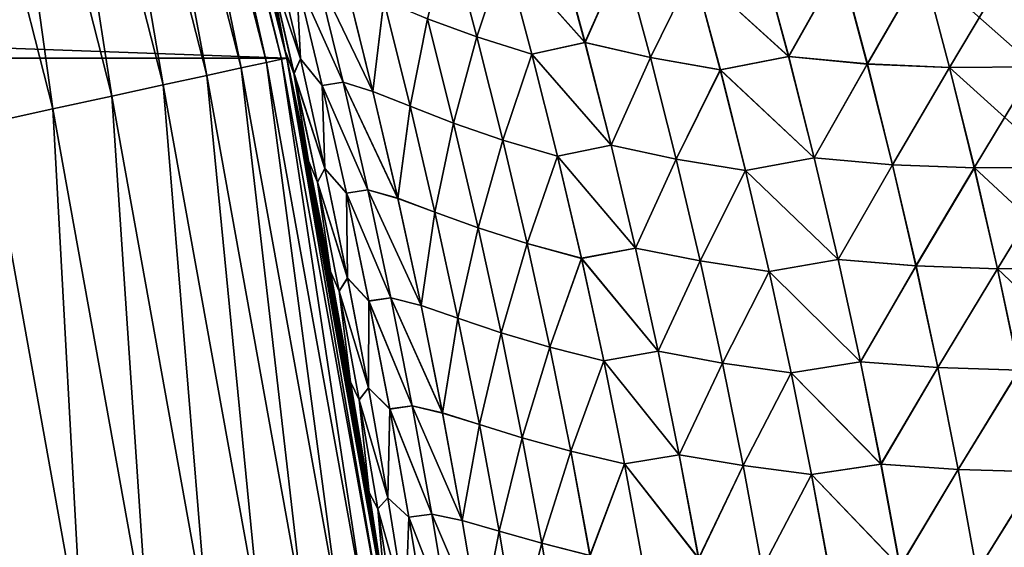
# Model space of a CAD drawing. Header units: metres. Extents: x -22 to 72, y -237 to 23.
# Tile 252 of 256: x 21.21 to 24.06, y 3.37 to 4.89. Entities that reach past the tile are written whole.
import ezdxf

# ---------------------------------------------------------------- set-up
doc = ezdxf.new("R2010")
doc.units = ezdxf.units.M
doc.layers.add('solid_509588_MEDIA_SW0001', color=7, linetype='CONTINUOUS')

msp = doc.modelspace()

# ---------------------------------------------------------------- linework, layer by layer
at = {"layer": 'solid_509588_MEDIA_SW0001'}
for points in [[(-21.985802, 4.782722), (-21.588493, 6.339161), (21.985802, 4.782722)], [(-21.588493, 6.339161), (21.588493, 6.339161), (21.985802, 4.782722)], [(21.530979, 6.322066, 131.192184), (21.459824, 6.301173, 131.413147), (21.854668, 4.754192, 131.413147)], [(21.574142, 6.33474, 130.963501), (21.530979, 6.322066, 131.192184), (21.927132, 4.769956, 131.192184)], [(21.927132, 4.769956, 131.192184), (21.530979, 6.322066, 131.192184), (21.854668, 4.754192, 131.413147)], [(21.971088, 4.779518, 130.963501), (21.588593, 6.338983, 130.73114), (21.574142, 6.33474, 130.963501)], [(21.971088, 4.779518, 130.963501), (21.574142, 6.33474, 130.963501), (21.927132, 4.769956, 131.192184)], [(21.97374, 4.837846, 57.90453), (21.985802, 4.782722), (21.588493, 6.339161)], [(21.913048, 5.105717, 57.953415), (21.97374, 4.837846, 57.90453), (21.588493, 6.339161)], [(21.613482, 6.253594, 110.798752), (21.588593, 6.338983, 130.73114), (21.985804, 4.782719, 130.73114)], [(21.971088, 4.779518, 130.963501), (21.985804, 4.782719, 130.73114), (21.588593, 6.338983, 130.73114)], [(21.459824, 6.301173, 131.413147), (21.361872, 6.272412, 131.622665), (21.754913, 4.732492, 131.622665)], [(21.854668, 4.754192, 131.413147), (21.459824, 6.301173, 131.413147), (21.754913, 4.732492, 131.622665)], [(21.361872, 6.272412, 131.622665), (21.238766, 6.236264, 131.817245), (21.629541, 4.705219, 131.817245)], [(21.754913, 4.732492, 131.622665), (21.361872, 6.272412, 131.622665), (21.629541, 4.705219, 131.817245)], [(21.238766, 6.236264, 131.817245), (21.092567, 6.193336, 131.993607), (21.480652, 4.67283, 131.993607)], [(21.629541, 4.705219, 131.817245), (21.238766, 6.236264, 131.817245), (21.480652, 4.67283, 131.993607)], [(21.697683, 5.954877, 110.868629), (21.613482, 6.253594, 110.798752), (21.985804, 4.782719, 130.73114)], [(21.092567, 6.193336, 131.993607), (20.925728, 6.144348, 132.148819), (21.310745, 4.635869, 132.148819)], [(21.480652, 4.67283, 131.993607), (21.092567, 6.193336, 131.993607), (21.310745, 4.635869, 132.148819)], [(21.310745, 4.635869, 132.148819), (20.925728, 6.144348, 132.148819), (21.122665, 4.594954, 132.280243)], [(21.77527, 5.664588, 110.932129), (21.697683, 5.954877, 110.868629), (21.985804, 4.782719, 130.73114)], [(21.846939, 5.381566, 110.99073), (21.77527, 5.664588, 110.932129), (21.985804, 4.782719, 130.73114)], [(21.909332, 5.121637, 111.042015), (21.846939, 5.381566, 110.99073), (21.985804, 4.782719, 130.73114)], [(21.913094, 5.105516, 111.045074), (21.909332, 5.121637, 111.042015), (21.985804, 4.782719, 130.73114)], [(21.973761, 4.837751, 111.093994), (21.909332, 5.121637, 111.042015), (21.913094, 5.105516, 111.045074)], [(21.98134, 4.803761, 111.06028), (21.909332, 5.121637, 111.042015), (21.973761, 4.837751, 111.093994)], [(21.98134, 4.803761, 111.06028), (21.934843, 5.050829, 110.71669), (21.909332, 5.121637, 111.042015)], [(21.981346, 4.803739, 57.93824), (21.913048, 5.105717, 57.953415), (21.909334, 5.121632, 57.956436)], [(21.934818, 5.050944, 58.281853), (21.981346, 4.803739, 57.93824), (21.909334, 5.121632, 57.956436)], [(22.391823, 4.896009, 108.80217), (22.534878, 4.843505, 108.503548), (22.455385, 5.140272, 108.468689)], [(22.455534, 5.140235, 60.530369), (22.535032, 4.843443, 60.495529), (22.39192, 4.896047, 60.196842)], [(22.455385, 5.140272, 108.468689), (22.534878, 4.843505, 108.503548), (22.615122, 5.087503, 108.175789)], [(22.61532, 5.087432, 60.823345), (22.535032, 4.843443, 60.495529), (22.455534, 5.140235, 60.530369)], [(22.615122, 5.087503, 108.175789), (22.846914, 4.827032, 107.919395), (22.766983, 5.121813, 107.879715)], [(22.767172, 5.121919, 61.119518), (22.847113, 4.827101, 61.079845), (22.61532, 5.087432, 60.823345)], [(22.766983, 5.121813, 107.879715), (22.846914, 4.827032, 107.919395), (22.95706, 5.075715, 107.603683)], [(22.957285, 5.075863, 61.395626), (22.847113, 4.827101, 61.079845), (22.767172, 5.121919, 61.119518)], [(21.981346, 4.803739, 57.93824), (21.97374, 4.837846, 57.90453), (21.913048, 5.105717, 57.953415)], [(21.973761, 4.837751, 111.093994), (21.913094, 5.105516, 111.045074), (21.985804, 4.782719, 130.73114)], [(21.950148, 5.095947, 58.613861), (22.025202, 4.780298, 58.591743), (21.934818, 5.050944, 58.281853)], [(21.934843, 5.050829, 110.71669), (22.025242, 4.780087, 110.406929), (21.950199, 5.095705, 110.384766)], [(22.014095, 5.013306, 58.934914), (22.025202, 4.780298, 58.591743), (21.950148, 5.095947, 58.613861)], [(21.950199, 5.095705, 110.384766), (22.025242, 4.780087, 110.406929), (22.014151, 5.013008, 110.063797)], [(22.534878, 4.843505, 108.503548), (22.693584, 4.794137, 108.212425), (22.615122, 5.087503, 108.175789)], [(22.61532, 5.087432, 60.823345), (22.693785, 4.794042, 60.786728), (22.535032, 4.843443, 60.495529)], [(22.615122, 5.087503, 108.175789), (22.693584, 4.794137, 108.212425), (22.846914, 4.827032, 107.919395)], [(22.847113, 4.827101, 61.079845), (22.693785, 4.794042, 60.786728), (22.61532, 5.087432, 60.823345)], [(22.846914, 4.827032, 107.919395), (23.035713, 4.783915, 107.645195), (22.95706, 5.075715, 107.603683)], [(22.957285, 5.075863, 61.395626), (23.035946, 4.784024, 61.354126), (22.847113, 4.827101, 61.079845)], [(22.95706, 5.075715, 107.603683), (23.035713, 4.783915, 107.645195), (23.160231, 5.037623, 107.336929)], [(23.160528, 5.037683, 61.662437), (23.035946, 4.784024, 61.354126), (22.957285, 5.075863, 61.395626)], [(23.160231, 5.037623, 107.336929), (23.43491, 4.786867, 107.115189), (23.356527, 5.077945, 107.068596)], [(23.356853, 5.078096, 61.930859), (23.435244, 4.786978, 61.884266), (23.160528, 5.037683, 61.662437)], [(23.356527, 5.077945, 107.068596), (23.43491, 4.786867, 107.115189), (23.584742, 5.054672, 106.822006)], [(23.585104, 5.054903, 62.177525), (23.435244, 4.786978, 61.884266), (23.356853, 5.078096, 61.930859)], [(21.934818, 5.050944, 58.281853), (22.006781, 4.73762, 58.262089), (21.981346, 4.803739, 57.93824)], [(22.025202, 4.780298, 58.591743), (22.006781, 4.73762, 58.262089), (21.934818, 5.050944, 58.281853)], [(21.934843, 5.050829, 110.71669), (22.006798, 4.737528, 110.736519), (22.025242, 4.780087, 110.406929)], [(21.98134, 4.803761, 111.06028), (22.006798, 4.737528, 110.736519), (21.934843, 5.050829, 110.71669)], [(23.035713, 4.783915, 107.645195), (23.237635, 4.748329, 107.380325), (23.160231, 5.037623, 107.336929)], [(23.160528, 5.037683, 61.662437), (23.237938, 4.748354, 61.619057), (23.035946, 4.784024, 61.354126)], [(23.160231, 5.037623, 107.336929), (23.237635, 4.748329, 107.380325), (23.43491, 4.786867, 107.115189)], [(23.435244, 4.786978, 61.884266), (23.237938, 4.748354, 61.619057), (23.160528, 5.037683, 61.662437)], [(23.43491, 4.786867, 107.115189), (23.66188, 4.765231, 106.870636), (23.584742, 5.054672, 106.822006)], [(23.585104, 5.054903, 62.177525), (23.662252, 4.765416, 62.128899), (23.435244, 4.786978, 61.884266)], [(23.584742, 5.054672, 106.822006), (23.66188, 4.765231, 106.870636), (23.823097, 5.043982, 106.585808)], [(23.823534, 5.044162, 62.413784), (23.662252, 4.765416, 62.128899), (23.585104, 5.054903, 62.177525)], [(23.66188, 4.765231, 106.870636), (23.899166, 4.755457, 106.636612), (23.823097, 5.043982, 106.585808)], [(23.823534, 5.044162, 62.413784), (23.899611, 4.755595, 62.362976), (23.662252, 4.765416, 62.128899)], [(23.823097, 5.043982, 106.585808), (23.899166, 4.755457, 106.636612), (24.071169, 5.045254, 106.360565)], [(24.071678, 5.04541, 62.63908), (24.146833, 4.75708, 62.585945), (23.823534, 5.044162, 62.413784)], [(24.146833, 4.75708, 62.585945), (23.899611, 4.755595, 62.362976), (23.823534, 5.044162, 62.413784)], [(23.899166, 4.755457, 106.636612), (24.14632, 4.756965, 106.413696), (24.071169, 5.045254, 106.360565)], [(22.072664, 5.023256, 59.260338), (22.148758, 4.712897, 59.234665), (22.014095, 5.013306, 58.934914)], [(22.014095, 5.013306, 58.934914), (22.088383, 4.703107, 58.911499), (22.025202, 4.780298, 58.591743)], [(22.148758, 4.712897, 59.234665), (22.088383, 4.703107, 58.911499), (22.014095, 5.013306, 58.934914)], [(22.014151, 5.013008, 110.063797), (22.148796, 4.712593, 109.764168), (22.072718, 5.022911, 109.738457)], [(22.014151, 5.013008, 110.063797), (22.088425, 4.702846, 110.087265), (22.148796, 4.712593, 109.764168)], [(22.025242, 4.780087, 110.406929), (22.088425, 4.702846, 110.087265), (22.014151, 5.013008, 110.063797)], [(22.234837, 4.686458, 59.551373), (22.148758, 4.712897, 59.234665), (22.072664, 5.023256, 59.260338)], [(22.15826, 4.99464, 59.578991), (22.234837, 4.686458, 59.551373), (22.072664, 5.023256, 59.260338)], [(22.072718, 5.022911, 109.738457), (22.234861, 4.686132, 109.447548), (22.158302, 4.994269, 109.419891)], [(22.072718, 5.022911, 109.738457), (22.148796, 4.712593, 109.764168), (22.234861, 4.686132, 109.447548)], [(22.265676, 4.948576, 59.891209), (22.234837, 4.686458, 59.551373), (22.15826, 4.99464, 59.578991)], [(22.158302, 4.994269, 109.419891), (22.234861, 4.686132, 109.447548), (22.265678, 4.948268, 109.10775)], [(22.265676, 4.948576, 59.891209), (22.342005, 4.643611, 59.861805), (22.234837, 4.686458, 59.551373)], [(22.234861, 4.686132, 109.447548), (22.341993, 4.643345, 109.137184), (22.265678, 4.948268, 109.10775)], [(22.39192, 4.896047, 60.196842), (22.342005, 4.643611, 59.861805), (22.265676, 4.948576, 59.891209)], [(22.265678, 4.948268, 109.10775), (22.341993, 4.643345, 109.137184), (22.391823, 4.896009, 108.80217)], [(22.341993, 4.643345, 109.137184), (22.467491, 4.594657, 108.833313), (22.391823, 4.896009, 108.80217)], [(22.39192, 4.896047, 60.196842), (22.467592, 4.594668, 60.16573), (22.342005, 4.643611, 59.861805)], [(22.391823, 4.896009, 108.80217), (22.467491, 4.594657, 108.833313), (22.534878, 4.843505, 108.503548)], [(22.535032, 4.843443, 60.495529), (22.467592, 4.594668, 60.16573), (22.39192, 4.896047, 60.196842)], [(21.97374, 4.837846, 57.90453), (22.029539, 4.577056, 57.860165), (21.985802, 4.782722)], [(21.981346, 4.803739, 57.93824), (22.029539, 4.577056, 57.860165), (21.97374, 4.837846, 57.90453)], [(22.029537, 4.577062, 111.138405), (21.973761, 4.837751, 111.093994), (21.985804, 4.782719, 130.73114)], [(21.98134, 4.803761, 111.06028), (21.973761, 4.837751, 111.093994), (22.029537, 4.577062, 111.138405)], [(22.467491, 4.594657, 108.833313), (22.60968, 4.545715, 108.536377), (22.534878, 4.843505, 108.503548)], [(22.535032, 4.843443, 60.495529), (22.609837, 4.545631, 60.462734), (22.467592, 4.594668, 60.16573)], [(22.534878, 4.843505, 108.503548), (22.60968, 4.545715, 108.536377), (22.693584, 4.794137, 108.212425)], [(22.693785, 4.794042, 60.786728), (22.609837, 4.545631, 60.462734), (22.535032, 4.843443, 60.495529)], [(22.693584, 4.794137, 108.212425), (22.922113, 4.531061, 107.95681), (22.846914, 4.827032, 107.919395)], [(22.847113, 4.827101, 61.079845), (22.922318, 4.531098, 61.042454), (22.693785, 4.794042, 60.786728)], [(22.846914, 4.827032, 107.919395), (22.922113, 4.531061, 107.95681), (23.035713, 4.783915, 107.645195)], [(23.035946, 4.784024, 61.354126), (22.922318, 4.531098, 61.042454), (22.847113, 4.827101, 61.079845)], [(-22.270899, 3.20253), (-21.985802, 4.782722), (22.270899, 3.20253)], [(-21.985802, 4.782722), (21.985802, 4.782722), (22.270899, 3.20253)], [(21.971088, 4.779518, 130.963501), (21.927132, 4.769956, 131.192184), (22.211548, 3.193538, 131.192184)], [(22.256077, 3.199941, 130.963501), (21.985804, 4.782719, 130.73114), (21.971088, 4.779518, 130.963501)], [(22.256077, 3.199941, 130.963501), (21.971088, 4.779518, 130.963501), (22.211548, 3.193538, 131.192184)], [(21.98134, 4.803761, 111.06028), (22.029537, 4.577062, 111.138405), (22.048855, 4.485333, 111.077492)], [(21.98134, 4.803761, 111.06028), (22.048855, 4.485333, 111.077492), (22.006798, 4.737528, 110.736519)], [(21.981346, 4.803739, 57.93824), (22.048861, 4.4853, 57.921104), (22.029539, 4.577056, 57.860165)], [(22.006781, 4.73762, 58.262089), (22.048861, 4.4853, 57.921104), (21.981346, 4.803739, 57.93824)], [(22.248051, 3.357708, 57.688286), (22.270899, 3.20253), (21.985802, 4.782722)], [(22.211548, 3.591262, 57.716583), (22.248051, 3.357708, 57.688286), (21.985802, 4.782722)], [(22.171799, 3.829009, 57.747379), (22.211548, 3.591262, 57.716583), (21.985802, 4.782722)], [(22.128426, 4.0722, 57.781387), (22.171799, 3.829009, 57.747379), (21.985802, 4.782722)], [(22.081001, 4.321961, 57.819248), (22.128426, 4.0722, 57.781387), (21.985802, 4.782722)], [(22.029539, 4.577056, 57.860165), (22.081001, 4.321961, 57.819248), (21.985802, 4.782722)], [(22.029537, 4.577062, 111.138405), (21.985804, 4.782719, 130.73114), (22.270983, 3.202084, 130.73114)], [(22.256077, 3.199941, 130.963501), (22.270983, 3.202084, 130.73114), (21.985804, 4.782719, 130.73114)], [(22.025202, 4.780298, 58.591743), (22.095535, 4.464115, 58.571163), (22.006781, 4.73762, 58.262089)], [(22.006798, 4.737528, 110.736519), (22.095566, 4.463933, 110.427574), (22.025242, 4.780087, 110.406929)], [(22.088383, 4.703107, 58.911499), (22.095535, 4.464115, 58.571163), (22.025202, 4.780298, 58.591743)], [(22.025242, 4.780087, 110.406929), (22.095566, 4.463933, 110.427574), (22.088425, 4.702846, 110.087265)], [(22.60968, 4.545715, 108.536377), (22.767406, 4.499697, 108.246941), (22.693584, 4.794137, 108.212425)], [(22.693785, 4.794042, 60.786728), (22.767605, 4.499581, 60.752243), (22.609837, 4.545631, 60.462734)], [(22.693584, 4.794137, 108.212425), (22.767406, 4.499697, 108.246941), (22.922113, 4.531061, 107.95681)], [(22.922318, 4.531098, 61.042454), (22.767605, 4.499581, 60.752243), (22.693785, 4.794042, 60.786728)], [(22.922113, 4.531061, 107.95681), (23.109701, 4.49088, 107.684341), (23.035713, 4.783915, 107.645195)], [(23.035946, 4.784024, 61.354126), (23.109938, 4.490954, 61.314999), (22.922318, 4.531098, 61.042454)], [(23.035713, 4.783915, 107.645195), (23.109701, 4.49088, 107.684341), (23.237635, 4.748329, 107.380325)], [(23.237938, 4.748354, 61.619057), (23.109938, 4.490954, 61.314999), (23.035946, 4.784024, 61.354126)], [(23.237635, 4.748329, 107.380325), (23.508623, 4.494397, 107.159164), (23.43491, 4.786867, 107.115189)], [(23.435244, 4.786978, 61.884266), (23.508959, 4.494471, 61.840305), (23.237938, 4.748354, 61.619057)], [(23.43491, 4.786867, 107.115189), (23.508623, 4.494397, 107.159164), (23.66188, 4.765231, 106.870636)], [(23.662252, 4.765416, 62.128899), (23.508959, 4.494471, 61.840305), (23.435244, 4.786978, 61.884266)], [(21.854668, 4.754192, 131.413147), (21.754913, 4.732492, 131.622665), (22.037096, 3.168456, 131.622665)], [(21.927132, 4.769956, 131.192184), (21.854668, 4.754192, 131.413147), (22.138145, 3.182985, 131.413147)], [(22.138145, 3.182985, 131.413147), (21.854668, 4.754192, 131.413147), (22.037096, 3.168456, 131.622665)], [(22.211548, 3.193538, 131.192184), (21.927132, 4.769956, 131.192184), (22.138145, 3.182985, 131.413147)], [(23.109701, 4.49088, 107.684341), (23.310434, 4.457755, 107.421257), (23.237635, 4.748329, 107.380325)], [(23.237938, 4.748354, 61.619057), (23.310738, 4.457749, 61.57814), (23.109938, 4.490954, 61.314999)], [(23.237635, 4.748329, 107.380325), (23.310434, 4.457755, 107.421257), (23.508623, 4.494397, 107.159164)], [(23.508959, 4.494471, 61.840305), (23.310738, 4.457749, 61.57814), (23.237938, 4.748354, 61.619057)], [(23.508623, 4.494397, 107.159164), (23.734415, 4.474349, 106.916534), (23.66188, 4.765231, 106.870636)], [(23.662252, 4.765416, 62.128899), (23.734787, 4.474494, 62.083008), (23.508959, 4.494471, 61.840305)], [(23.66188, 4.765231, 106.870636), (23.734415, 4.474349, 106.916534), (23.899166, 4.755457, 106.636612)], [(23.899611, 4.755595, 62.362976), (23.734787, 4.474494, 62.083008), (23.662252, 4.765416, 62.128899)], [(23.734415, 4.474349, 106.916534), (23.970682, 4.465442, 106.684578), (23.899166, 4.755457, 106.636612)], [(23.899611, 4.755595, 62.362976), (23.971123, 4.465542, 62.315022), (23.734787, 4.474494, 62.083008)], [(23.899166, 4.755457, 106.636612), (23.970682, 4.465442, 106.684578), (24.14632, 4.756965, 106.413696)], [(24.146833, 4.75708, 62.585945), (24.217464, 4.467208, 62.535782), (23.899611, 4.755595, 62.362976)], [(24.217464, 4.467208, 62.535782), (23.971123, 4.465542, 62.315022), (23.899611, 4.755595, 62.362976)], [(23.970682, 4.465442, 106.684578), (24.216957, 4.46713, 106.463867), (24.14632, 4.756965, 106.413696)], [(21.754913, 4.732492, 131.622665), (21.629541, 4.705219, 131.817245), (21.910099, 3.150197, 131.817245)], [(22.037096, 3.168456, 131.622665), (21.754913, 4.732492, 131.622665), (21.910099, 3.150197, 131.817245)], [(22.006781, 4.73762, 58.262089), (22.074211, 4.423862, 58.243736), (22.048861, 4.4853, 57.921104)], [(22.095535, 4.464115, 58.571163), (22.074211, 4.423862, 58.243736), (22.006781, 4.73762, 58.262089)], [(22.006798, 4.737528, 110.736519), (22.074224, 4.423789, 110.754944), (22.095566, 4.463933, 110.427574)], [(22.048855, 4.485333, 111.077492), (22.074224, 4.423789, 110.754944), (22.006798, 4.737528, 110.736519)], [(21.629541, 4.705219, 131.817245), (21.480652, 4.67283, 131.993607), (21.759279, 3.128512, 131.993607)], [(21.910099, 3.150197, 131.817245), (21.629541, 4.705219, 131.817245), (21.759279, 3.128512, 131.993607)], [(22.148758, 4.712897, 59.234665), (22.22006, 4.401863, 59.210709), (22.088383, 4.703107, 58.911499)], [(22.088383, 4.703107, 58.911499), (22.157991, 4.392326, 58.889687), (22.095535, 4.464115, 58.571163)], [(22.22006, 4.401863, 59.210709), (22.157991, 4.392326, 58.889687), (22.088383, 4.703107, 58.911499)], [(22.088425, 4.702846, 110.087265), (22.220085, 4.401597, 109.788185), (22.148796, 4.712593, 109.764168)], [(22.088425, 4.702846, 110.087265), (22.158022, 4.392098, 110.109138), (22.220085, 4.401597, 109.788185)], [(22.095566, 4.463933, 110.427574), (22.158022, 4.392098, 110.109138), (22.088425, 4.702846, 110.087265)], [(22.306587, 4.377527, 59.52557), (22.22006, 4.401863, 59.210709), (22.148758, 4.712897, 59.234665)], [(22.234837, 4.686458, 59.551373), (22.306587, 4.377527, 59.52557), (22.148758, 4.712897, 59.234665)], [(22.148796, 4.712593, 109.764168), (22.306599, 4.377242, 109.473396), (22.234861, 4.686132, 109.447548)], [(22.148796, 4.712593, 109.764168), (22.220085, 4.401597, 109.788185), (22.306599, 4.377242, 109.473396)], [(21.480652, 4.67283, 131.993607), (21.310745, 4.635869, 132.148819), (21.587166, 3.103766, 132.148819)], [(21.759279, 3.128512, 131.993607), (21.480652, 4.67283, 131.993607), (21.587166, 3.103766, 132.148819)], [(22.342005, 4.643611, 59.861805), (22.306587, 4.377527, 59.52557), (22.234837, 4.686458, 59.551373)], [(22.234861, 4.686132, 109.447548), (22.306599, 4.377242, 109.473396), (22.341993, 4.643345, 109.137184)], [(21.310745, 4.635869, 132.148819), (21.122665, 4.594954, 132.280243), (21.396646, 3.076373, 132.280243)], [(21.587166, 3.103766, 132.148819), (21.310745, 4.635869, 132.148819), (21.396646, 3.076373, 132.280243)], [(22.342005, 4.643611, 59.861805), (22.413517, 4.337835, 59.834309), (22.306587, 4.377527, 59.52557)], [(22.306599, 4.377242, 109.473396), (22.413494, 4.337606, 109.164726), (22.341993, 4.643345, 109.137184)], [(22.341993, 4.643345, 109.137184), (22.413494, 4.337606, 109.164726), (22.467491, 4.594657, 108.833313)], [(22.467592, 4.594668, 60.16573), (22.413517, 4.337835, 59.834309), (22.342005, 4.643611, 59.861805)], [(21.396646, 3.076373, 132.280243), (21.122665, 4.594954, 132.280243), (21.190914, 3.046794, 132.385696)], [(22.080984, 4.322052, 111.179375), (22.029537, 4.577062, 111.138405), (22.270983, 3.202084, 130.73114)], [(22.048855, 4.485333, 111.077492), (22.029537, 4.577062, 111.138405), (22.080984, 4.322052, 111.179375)], [(22.048861, 4.4853, 57.921104), (22.081001, 4.321961, 57.819248), (22.029539, 4.577056, 57.860165)], [(22.413494, 4.337606, 109.164726), (22.53838, 4.292434, 108.86248), (22.467491, 4.594657, 108.833313)], [(22.467592, 4.594668, 60.16573), (22.538483, 4.292423, 60.136612), (22.413517, 4.337835, 59.834309)], [(22.467491, 4.594657, 108.833313), (22.53838, 4.292434, 108.86248), (22.60968, 4.545715, 108.536377)], [(22.609837, 4.545631, 60.462734), (22.538483, 4.292423, 60.136612), (22.467592, 4.594668, 60.16573)], [(22.53838, 4.292434, 108.86248), (22.679747, 4.247005, 108.567139), (22.60968, 4.545715, 108.536377)], [(22.609837, 4.545631, 60.462734), (22.679901, 4.246904, 60.432018), (22.538483, 4.292423, 60.136612)], [(22.60968, 4.545715, 108.536377), (22.679747, 4.247005, 108.567139), (22.767406, 4.499697, 108.246941)], [(22.767605, 4.499581, 60.752243), (22.679901, 4.246904, 60.432018), (22.609837, 4.545631, 60.462734)], [(22.767406, 4.499697, 108.246941), (22.992544, 4.234015, 107.991905), (22.922113, 4.531061, 107.95681)], [(22.922318, 4.531098, 61.042454), (22.992746, 4.234026, 61.007393), (22.767605, 4.499581, 60.752243)], [(22.922113, 4.531061, 107.95681), (22.992544, 4.234015, 107.991905), (23.109701, 4.49088, 107.684341)], [(23.109938, 4.490954, 61.314999), (22.992746, 4.234026, 61.007393), (22.922318, 4.531098, 61.042454)], [(22.679747, 4.247005, 108.567139), (22.836548, 4.20429, 108.279297), (22.767406, 4.499697, 108.246941)], [(22.767605, 4.499581, 60.752243), (22.83674, 4.20416, 60.719925), (22.679901, 4.246904, 60.432018)], [(22.767406, 4.499697, 108.246941), (22.836548, 4.20429, 108.279297), (22.992544, 4.234015, 107.991905)], [(22.992746, 4.234026, 61.007393), (22.83674, 4.20416, 60.719925), (22.767605, 4.499581, 60.752243)], [(23.310434, 4.457755, 107.421257), (23.577633, 4.200661, 107.200462), (23.508623, 4.494397, 107.159164)], [(23.508959, 4.494471, 61.840305), (23.577963, 4.200705, 61.79903), (23.310738, 4.457749, 61.57814)], [(23.508623, 4.494397, 107.159164), (23.577633, 4.200661, 107.200462), (23.734415, 4.474349, 106.916534)], [(23.734787, 4.474494, 62.083008), (23.577963, 4.200705, 61.79903), (23.508959, 4.494471, 61.840305)], [(22.048855, 4.485333, 111.077492), (22.080984, 4.322052, 111.179375), (22.111814, 4.166571, 111.093369)], [(22.048855, 4.485333, 111.077492), (22.111814, 4.166571, 111.093369), (22.074224, 4.423789, 110.754944)], [(22.048861, 4.4853, 57.921104), (22.111822, 4.166531, 57.905323), (22.081001, 4.321961, 57.819248)], [(22.074211, 4.423862, 58.243736), (22.111822, 4.166531, 57.905323), (22.048861, 4.4853, 57.921104)], [(22.095535, 4.464115, 58.571163), (22.161121, 4.147465, 58.552132), (22.074211, 4.423862, 58.243736)], [(22.074224, 4.423789, 110.754944), (22.161144, 4.147308, 110.446686), (22.095566, 4.463933, 110.427574)], [(22.157991, 4.392326, 58.889687), (22.161121, 4.147465, 58.552132), (22.095535, 4.464115, 58.571163)], [(22.095566, 4.463933, 110.427574), (22.161144, 4.147308, 110.446686), (22.158022, 4.392098, 110.109138)], [(22.992544, 4.234015, 107.991905), (23.178982, 4.196727, 107.721085), (23.109701, 4.49088, 107.684341)], [(23.109938, 4.490954, 61.314999), (23.179216, 4.196773, 61.27829), (22.992746, 4.234026, 61.007393)], [(23.109701, 4.49088, 107.684341), (23.178982, 4.196727, 107.721085), (23.310434, 4.457755, 107.421257)], [(23.310738, 4.457749, 61.57814), (23.179216, 4.196773, 61.27829), (23.109938, 4.490954, 61.314999)], [(23.577633, 4.200661, 107.200462), (23.802305, 4.182159, 106.959648), (23.734415, 4.474349, 106.916534)], [(23.734787, 4.474494, 62.083008), (23.802671, 4.18227, 62.039909), (23.577963, 4.200705, 61.79903)], [(23.734415, 4.474349, 106.916534), (23.802305, 4.182159, 106.959648), (23.970682, 4.465442, 106.684578)], [(23.971123, 4.465542, 62.315022), (23.802671, 4.18227, 62.039909), (23.734787, 4.474494, 62.083008)], [(23.802305, 4.182159, 106.959648), (24.037607, 4.17407, 106.729637), (23.970682, 4.465442, 106.684578)], [(23.971123, 4.465542, 62.315022), (24.038036, 4.174139, 62.269974), (23.802671, 4.18227, 62.039909)], [(23.970682, 4.465442, 106.684578), (24.037607, 4.17407, 106.729637), (24.216957, 4.46713, 106.463867)], [(24.217464, 4.467208, 62.535782), (24.283543, 4.175933, 62.488655), (23.971123, 4.465542, 62.315022)], [(24.283543, 4.175933, 62.488655), (24.038036, 4.174139, 62.269974), (23.971123, 4.465542, 62.315022)], [(24.037607, 4.17407, 106.729637), (24.283049, 4.175884, 106.511009), (24.216957, 4.46713, 106.463867)], [(23.178982, 4.196727, 107.721085), (23.378593, 4.16602, 107.459679), (23.310434, 4.457755, 107.421257)], [(23.310738, 4.457749, 61.57814), (23.378889, 4.165991, 61.539745), (23.179216, 4.196773, 61.27829)], [(23.310434, 4.457755, 107.421257), (23.378593, 4.16602, 107.459679), (23.577633, 4.200661, 107.200462)], [(23.577963, 4.200705, 61.79903), (23.378889, 4.165991, 61.539745), (23.310738, 4.457749, 61.57814)], [(22.074211, 4.423862, 58.243736), (22.137089, 4.109725, 58.226799), (22.111822, 4.166531, 57.905323)], [(22.161121, 4.147465, 58.552132), (22.137089, 4.109725, 58.226799), (22.074211, 4.423862, 58.243736)], [(22.074224, 4.423789, 110.754944), (22.137098, 4.109667, 110.771973), (22.161144, 4.147308, 110.446686)], [(22.111814, 4.166571, 111.093369), (22.137098, 4.109667, 110.771973), (22.074224, 4.423789, 110.754944)], [(22.22006, 4.401863, 59.210709), (22.286539, 4.090237, 59.188488), (22.157991, 4.392326, 58.889687)], [(22.157991, 4.392326, 58.889687), (22.222895, 4.081035, 58.86948), (22.161121, 4.147465, 58.552132)], [(22.286539, 4.090237, 59.188488), (22.222895, 4.081035, 58.86948), (22.157991, 4.392326, 58.889687)], [(22.158022, 4.392098, 110.109138), (22.286554, 4.090003, 109.810478), (22.220085, 4.401597, 109.788185)], [(22.158022, 4.392098, 110.109138), (22.222918, 4.080834, 110.129417), (22.286554, 4.090003, 109.810478)], [(22.161144, 4.147308, 110.446686), (22.222918, 4.080834, 110.129417), (22.158022, 4.392098, 110.109138)], [(22.373482, 4.067936, 59.501602), (22.286539, 4.090237, 59.188488), (22.22006, 4.401863, 59.210709)], [(22.306587, 4.377527, 59.52557), (22.373482, 4.067936, 59.501602), (22.22006, 4.401863, 59.210709)], [(22.220085, 4.401597, 109.788185), (22.373484, 4.067686, 109.497429), (22.306599, 4.377242, 109.473396)], [(22.220085, 4.401597, 109.788185), (22.286554, 4.090003, 109.810478), (22.373484, 4.067686, 109.497429)], [(22.413517, 4.337835, 59.834309), (22.373482, 4.067936, 59.501602), (22.306587, 4.377527, 59.52557)], [(22.306599, 4.377242, 109.473396), (22.373484, 4.067686, 109.497429), (22.413494, 4.337606, 109.164726)], [(22.128397, 4.07235, 111.2173), (22.080984, 4.322052, 111.179375), (22.270983, 3.202084, 130.73114)], [(22.111814, 4.166571, 111.093369), (22.080984, 4.322052, 111.179375), (22.128397, 4.07235, 111.2173)], [(22.111822, 4.166531, 57.905323), (22.128426, 4.0722, 57.781387), (22.081001, 4.321961, 57.819248)], [(22.413517, 4.337835, 59.834309), (22.480183, 4.031343, 59.808743), (22.373482, 4.067936, 59.501602)], [(22.373484, 4.067686, 109.497429), (22.480152, 4.031144, 109.190353), (22.413494, 4.337606, 109.164726)], [(22.413494, 4.337606, 109.164726), (22.480152, 4.031144, 109.190353), (22.53838, 4.292434, 108.86248)], [(22.538483, 4.292423, 60.136612), (22.480183, 4.031343, 59.808743), (22.413517, 4.337835, 59.834309)], [(22.480152, 4.031144, 109.190353), (22.604458, 3.989438, 108.889633), (22.53838, 4.292434, 108.86248)], [(22.538483, 4.292423, 60.136612), (22.604561, 3.989413, 60.109516), (22.480183, 4.031343, 59.808743)], [(22.53838, 4.292434, 108.86248), (22.604458, 3.989438, 108.889633), (22.679747, 4.247005, 108.567139)], [(22.679901, 4.246904, 60.432018), (22.604561, 3.989413, 60.109516), (22.538483, 4.292423, 60.136612)], [(22.604458, 3.989438, 108.889633), (22.745054, 3.947475, 108.595795), (22.679747, 4.247005, 108.567139)], [(22.679901, 4.246904, 60.432018), (22.745203, 3.947366, 60.403416), (22.604561, 3.989413, 60.109516)], [(22.679747, 4.247005, 108.567139), (22.745054, 3.947475, 108.595795), (22.836548, 4.20429, 108.279297)], [(22.83674, 4.20416, 60.719925), (22.745203, 3.947366, 60.403416), (22.679901, 4.246904, 60.432018)], [(22.836548, 4.20429, 108.279297), (23.058174, 3.936009, 108.024651), (22.992544, 4.234015, 107.991905)], [(22.992746, 4.234026, 61.007393), (23.058371, 3.936003, 60.974693), (22.83674, 4.20416, 60.719925)], [(22.992544, 4.234015, 107.991905), (23.058174, 3.936009, 108.024651), (23.178982, 4.196727, 107.721085)], [(23.179216, 4.196773, 61.27829), (23.058371, 3.936003, 60.974693), (22.992746, 4.234026, 61.007393)], [(22.745054, 3.947475, 108.595795), (22.900982, 3.90802, 108.309464), (22.836548, 4.20429, 108.279297)], [(22.83674, 4.20416, 60.719925), (22.901167, 3.907884, 60.689812), (22.745203, 3.947366, 60.403416)], [(22.836548, 4.20429, 108.279297), (22.900982, 3.90802, 108.309464), (23.058174, 3.936009, 108.024651)], [(23.058371, 3.936003, 60.974693), (22.901167, 3.907884, 60.689812), (22.83674, 4.20416, 60.719925)], [(23.058174, 3.936009, 108.024651), (23.243534, 3.901574, 107.755371), (23.178982, 4.196727, 107.721085)], [(23.179216, 4.196773, 61.27829), (23.243761, 3.901601, 61.244041), (23.058371, 3.936003, 60.974693)], [(23.178982, 4.196727, 107.721085), (23.243534, 3.901574, 107.755371), (23.378593, 4.16602, 107.459679)], [(23.378889, 4.165991, 61.539745), (23.243761, 3.901601, 61.244041), (23.179216, 4.196773, 61.27829)], [(23.378593, 4.16602, 107.459679), (23.641912, 3.905789, 107.239037), (23.577633, 4.200661, 107.200462)], [(23.577963, 4.200705, 61.79903), (23.642229, 3.905813, 61.760487), (23.378889, 4.165991, 61.539745)], [(23.577633, 4.200661, 107.200462), (23.641912, 3.905789, 107.239037), (23.802305, 4.182159, 106.959648)], [(23.802671, 4.18227, 62.039909), (23.642229, 3.905813, 61.760487), (23.577963, 4.200705, 61.79903)], [(23.641912, 3.905789, 107.239037), (23.86553, 3.888792, 106.999931), (23.802305, 4.182159, 106.959648)], [(23.802671, 4.18227, 62.039909), (23.865883, 3.888879, 61.99966), (23.642229, 3.905813, 61.760487)], [(23.802305, 4.182159, 106.959648), (23.86553, 3.888792, 106.999931), (24.037607, 4.17407, 106.729637)], [(24.038036, 4.174139, 62.269974), (23.865883, 3.888879, 61.99966), (23.802671, 4.18227, 62.039909)], [(22.111814, 4.166571, 111.093369), (22.128397, 4.07235, 111.2173), (22.170198, 3.847526, 111.10791)], [(22.111814, 4.166571, 111.093369), (22.170198, 3.847526, 111.10791), (22.137098, 4.109667, 110.771973)], [(22.111822, 4.166531, 57.905323), (22.170206, 3.847483, 57.890892), (22.128426, 4.0722, 57.781387)], [(22.137089, 4.109725, 58.226799), (22.170206, 3.847483, 57.890892), (22.111822, 4.166531, 57.905323)], [(23.243534, 3.901574, 107.755371), (23.442089, 3.873245, 107.495552), (23.378593, 4.16602, 107.459679)], [(23.378889, 4.165991, 61.539745), (23.442371, 3.873204, 61.50391), (23.243761, 3.901601, 61.244041)], [(23.378593, 4.16602, 107.459679), (23.442089, 3.873245, 107.495552), (23.641912, 3.905789, 107.239037)], [(23.642229, 3.905813, 61.760487), (23.442371, 3.873204, 61.50391), (23.378889, 4.165991, 61.539745)], [(23.86553, 3.888792, 106.999931), (24.09992, 3.881475, 106.771744), (24.037607, 4.17407, 106.729637)], [(24.038036, 4.174139, 62.269974), (24.100332, 3.881523, 62.227894), (23.865883, 3.888879, 61.99966)], [(24.037607, 4.17407, 106.729637), (24.09992, 3.881475, 106.771744), (24.283049, 4.175884, 106.511009)], [(24.283543, 4.175933, 62.488655), (24.345045, 3.883395, 62.444622), (24.038036, 4.174139, 62.269974)], [(24.345045, 3.883395, 62.444622), (24.100332, 3.881523, 62.227894), (24.038036, 4.174139, 62.269974)], [(22.161121, 4.147465, 58.552132), (22.221937, 3.830418, 58.534657), (22.137089, 4.109725, 58.226799)], [(22.137098, 4.109667, 110.771973), (22.221952, 3.830279, 110.464256), (22.161144, 4.147308, 110.446686)], [(22.222895, 4.081035, 58.86948), (22.221937, 3.830418, 58.534657), (22.161121, 4.147465, 58.552132)], [(22.161144, 4.147308, 110.446686), (22.221952, 3.830279, 110.464256), (22.222918, 4.080834, 110.129417)], [(22.137089, 4.109725, 58.226799), (22.195395, 3.795269, 58.211281), (22.170206, 3.847483, 57.890892)], [(22.221937, 3.830418, 58.534657), (22.195395, 3.795269, 58.211281), (22.137089, 4.109725, 58.226799)], [(22.137098, 4.109667, 110.771973), (22.1954, 3.79522, 110.78759), (22.221952, 3.830279, 110.464256)], [(22.170198, 3.847526, 111.10791), (22.1954, 3.79522, 110.78759), (22.137098, 4.109667, 110.771973)], [(22.171766, 3.8292, 111.251389), (22.128397, 4.07235, 111.2173), (22.270983, 3.202084, 130.73114)], [(22.170198, 3.847526, 111.10791), (22.128397, 4.07235, 111.2173), (22.171766, 3.8292, 111.251389)], [(22.170206, 3.847483, 57.890892), (22.171799, 3.829009, 57.747379), (22.128426, 4.0722, 57.781387)], [(22.222895, 4.081035, 58.86948), (22.283073, 3.769307, 58.850895), (22.221937, 3.830418, 58.534657)], [(22.221952, 3.830279, 110.464256), (22.283089, 3.769128, 110.148094), (22.222918, 4.080834, 110.129417)], [(22.286539, 4.090237, 59.188488), (22.348179, 3.7781, 59.168011), (22.222895, 4.081035, 58.86948)], [(22.348179, 3.7781, 59.168011), (22.283073, 3.769307, 58.850895), (22.222895, 4.081035, 58.86948)], [(22.222918, 4.080834, 110.129417), (22.348186, 3.777892, 109.831032), (22.286554, 4.090003, 109.810478)], [(22.222918, 4.080834, 110.129417), (22.283089, 3.769128, 110.148094), (22.348186, 3.777892, 109.831032)], [(22.435499, 3.757776, 59.479492), (22.348179, 3.7781, 59.168011), (22.286539, 4.090237, 59.188488)], [(22.373482, 4.067936, 59.501602), (22.435499, 3.757776, 59.479492), (22.286539, 4.090237, 59.188488)], [(22.286554, 4.090003, 109.810478), (22.435493, 3.757551, 109.519615), (22.373484, 4.067686, 109.497429)], [(22.286554, 4.090003, 109.810478), (22.348186, 3.777892, 109.831032), (22.435493, 3.757551, 109.519615)], [(22.480183, 4.031343, 59.808743), (22.435499, 3.757776, 59.479492), (22.373482, 4.067936, 59.501602)], [(22.373484, 4.067686, 109.497429), (22.435493, 3.757551, 109.519615), (22.480152, 4.031144, 109.190353)], [(22.435493, 3.757551, 109.519615), (22.541948, 3.724053, 109.214035), (22.480152, 4.031144, 109.190353)], [(22.480183, 4.031343, 59.808743), (22.541983, 3.724229, 59.78513), (22.435499, 3.757776, 59.479492)], [(22.480152, 4.031144, 109.190353), (22.541948, 3.724053, 109.214035), (22.604458, 3.989438, 108.889633)], [(22.604561, 3.989413, 60.109516), (22.541983, 3.724229, 59.78513), (22.480183, 4.031343, 59.808743)], [(22.541948, 3.724053, 109.214035), (22.66571, 3.685767, 108.914749), (22.604458, 3.989438, 108.889633)], [(22.604561, 3.989413, 60.109516), (22.665808, 3.685737, 60.084469), (22.541983, 3.724229, 59.78513)], [(22.604458, 3.989438, 108.889633), (22.66571, 3.685767, 108.914749), (22.745054, 3.947475, 108.595795)], [(22.745203, 3.947366, 60.403416), (22.665808, 3.685737, 60.084469), (22.604561, 3.989413, 60.109516)], [(22.66571, 3.685767, 108.914749), (22.805584, 3.647229, 108.622322), (22.745054, 3.947475, 108.595795)], [(22.745203, 3.947366, 60.403416), (22.805721, 3.647122, 60.376949), (22.665808, 3.685737, 60.084469)], [(22.745054, 3.947475, 108.595795), (22.805584, 3.647229, 108.622322), (22.900982, 3.90802, 108.309464)], [(22.901167, 3.907884, 60.689812), (22.805721, 3.647122, 60.376949), (22.745203, 3.947366, 60.403416)], [(22.900982, 3.90802, 108.309464), (23.118988, 3.637157, 108.055), (23.058174, 3.936009, 108.024651)], [(23.058371, 3.936003, 60.974693), (23.119173, 3.637145, 60.944397), (22.901167, 3.907884, 60.689812)], [(23.058174, 3.936009, 108.024651), (23.118988, 3.637157, 108.055), (23.243534, 3.901574, 107.755371)], [(23.243761, 3.901601, 61.244041), (23.119173, 3.637145, 60.944397), (23.058371, 3.936003, 60.974693)], [(22.805584, 3.647229, 108.622322), (22.960693, 3.610994, 108.337402), (22.900982, 3.90802, 108.309464)], [(22.901167, 3.907884, 60.689812), (22.960867, 3.610863, 60.66193), (22.805721, 3.647122, 60.376949)], [(22.900982, 3.90802, 108.309464), (22.960693, 3.610994, 108.337402), (23.118988, 3.637157, 108.055)], [(23.119173, 3.637145, 60.944397), (22.960867, 3.610863, 60.66193), (22.901167, 3.907884, 60.689812)], [(23.118988, 3.637157, 108.055), (23.303337, 3.60554, 107.787163), (23.243534, 3.901574, 107.755371)], [(23.243761, 3.901601, 61.244041), (23.303553, 3.605558, 61.212296), (23.119173, 3.637145, 60.944397)], [(23.243534, 3.901574, 107.755371), (23.303337, 3.60554, 107.787163), (23.442089, 3.873245, 107.495552)], [(23.442371, 3.873204, 61.50391), (23.303553, 3.605558, 61.212296), (23.243761, 3.901601, 61.244041)], [(23.442089, 3.873245, 107.495552), (23.701445, 3.60991, 107.274834), (23.641912, 3.905789, 107.239037)], [(23.642229, 3.905813, 61.760487), (23.701742, 3.609926, 61.724724), (23.442371, 3.873204, 61.50391)], [(23.641912, 3.905789, 107.239037), (23.701445, 3.60991, 107.274834), (23.86553, 3.888792, 106.999931)], [(23.865883, 3.888879, 61.99966), (23.701742, 3.609926, 61.724724), (23.642229, 3.905813, 61.760487)], [(23.303337, 3.60554, 107.787163), (23.500902, 3.579554, 107.528831), (23.442089, 3.873245, 107.495552)], [(23.442371, 3.873204, 61.50391), (23.501169, 3.579509, 61.470676), (23.303553, 3.605558, 61.212296)], [(23.442089, 3.873245, 107.495552), (23.500902, 3.579554, 107.528831), (23.701445, 3.60991, 107.274834)], [(23.701742, 3.609926, 61.724724), (23.501169, 3.579509, 61.470676), (23.442371, 3.873204, 61.50391)], [(23.701445, 3.60991, 107.274834), (23.924076, 3.594381, 107.037323), (23.86553, 3.888792, 106.999931)], [(23.865883, 3.888879, 61.99966), (23.924408, 3.594454, 61.962296), (23.701742, 3.609926, 61.724724)], [(23.86553, 3.888792, 106.999931), (23.924076, 3.594381, 107.037323), (24.09992, 3.881475, 106.771744)], [(24.100332, 3.881523, 62.227894), (23.924408, 3.594454, 61.962296), (23.865883, 3.888879, 61.99966)], [(23.924076, 3.594381, 107.037323), (24.15761, 3.587794, 106.810844), (24.09992, 3.881475, 106.771744)], [(24.100332, 3.881523, 62.227894), (24.157997, 3.587832, 62.18882), (23.924408, 3.594454, 61.962296)], [(22.170198, 3.847526, 111.10791), (22.171766, 3.8292, 111.251389), (22.211512, 3.59148, 111.282272)], [(22.170198, 3.847526, 111.10791), (22.211512, 3.59148, 111.282272), (22.22398, 3.528237, 111.121109)], [(22.170198, 3.847526, 111.10791), (22.22398, 3.528237, 111.121109), (22.1954, 3.79522, 110.78759)], [(22.170206, 3.847483, 57.890892), (22.223986, 3.528197, 57.877804), (22.171799, 3.829009, 57.747379)], [(22.195395, 3.795269, 58.211281), (22.223986, 3.528197, 57.877804), (22.170206, 3.847483, 57.890892)], [(22.211512, 3.59148, 111.282272), (22.171766, 3.8292, 111.251389), (22.270983, 3.202084, 130.73114)], [(22.223986, 3.528197, 57.877804), (22.211548, 3.591262, 57.716583), (22.171799, 3.829009, 57.747379)], [(22.221937, 3.830418, 58.534657), (22.277954, 3.513034, 58.51873), (22.195395, 3.795269, 58.211281)], [(22.1954, 3.79522, 110.78759), (22.277967, 3.512907, 110.480286), (22.221952, 3.830279, 110.464256)], [(22.283073, 3.769307, 58.850895), (22.277954, 3.513034, 58.51873), (22.221937, 3.830418, 58.534657)], [(22.221952, 3.830279, 110.464256), (22.277967, 3.512907, 110.480286), (22.283089, 3.769128, 110.148094)], [(22.195395, 3.795269, 58.211281), (22.249098, 3.480536, 58.19717), (22.223986, 3.528197, 57.877804)], [(22.277954, 3.513034, 58.51873), (22.249098, 3.480536, 58.19717), (22.195395, 3.795269, 58.211281)], [(22.1954, 3.79522, 110.78759), (22.249102, 3.480491, 110.801811), (22.277967, 3.512907, 110.480286)], [(22.22398, 3.528237, 111.121109), (22.249102, 3.480491, 110.801811), (22.1954, 3.79522, 110.78759)], [(22.283073, 3.769307, 58.850895), (22.338501, 3.457206, 58.833931), (22.277954, 3.513034, 58.51873)], [(22.277967, 3.512907, 110.480286), (22.338511, 3.45704, 110.165154), (22.283089, 3.769128, 110.148094)], [(22.348179, 3.7781, 59.168011), (22.404947, 3.465531, 59.149292), (22.283073, 3.769307, 58.850895)], [(22.404947, 3.465531, 59.149292), (22.338501, 3.457206, 58.833931), (22.283073, 3.769307, 58.850895)], [(22.283089, 3.769128, 110.148094), (22.404949, 3.465338, 109.849846), (22.348186, 3.777892, 109.831032)], [(22.283089, 3.769128, 110.148094), (22.338511, 3.45704, 110.165154), (22.404949, 3.465338, 109.849846)], [(22.492613, 3.44713, 59.459248), (22.404947, 3.465531, 59.149292), (22.348179, 3.7781, 59.168011)], [(22.435499, 3.757776, 59.479492), (22.492613, 3.44713, 59.459248), (22.348179, 3.7781, 59.168011)], [(22.348186, 3.777892, 109.831032), (22.492603, 3.446922, 109.539948), (22.435493, 3.757551, 109.519615)], [(22.348186, 3.777892, 109.831032), (22.404949, 3.465338, 109.849846), (22.492603, 3.446922, 109.539948)], [(22.435493, 3.757551, 109.519615), (22.492603, 3.446922, 109.539948), (22.541948, 3.724053, 109.214035)], [(22.541983, 3.724229, 59.78513), (22.492613, 3.44713, 59.459248), (22.435499, 3.757776, 59.479492)], [(22.492603, 3.446922, 109.539948), (22.598854, 3.416422, 109.235764), (22.541948, 3.724053, 109.214035)], [(22.541983, 3.724229, 59.78513), (22.59889, 3.416586, 59.763481), (22.492613, 3.44713, 59.459248)], [(22.541948, 3.724053, 109.214035), (22.598854, 3.416422, 109.235764), (22.66571, 3.685767, 108.914749)], [(22.665808, 3.685737, 60.084469), (22.59889, 3.416586, 59.763481), (22.541983, 3.724229, 59.78513)], [(22.598854, 3.416422, 109.235764), (22.722109, 3.381514, 108.937813), (22.66571, 3.685767, 108.914749)], [(22.665808, 3.685737, 60.084469), (22.722198, 3.381489, 60.061481), (22.59889, 3.416586, 59.763481)], [(22.66571, 3.685767, 108.914749), (22.722109, 3.381514, 108.937813), (22.805584, 3.647229, 108.622322)], [(22.805721, 3.647122, 60.376949), (22.722198, 3.381489, 60.061481), (22.665808, 3.685737, 60.084469)], [(22.722109, 3.381514, 108.937813), (22.861307, 3.346362, 108.646706), (22.805584, 3.647229, 108.622322)], [(22.805721, 3.647122, 60.376949), (22.861435, 3.346268, 60.352642), (22.722198, 3.381489, 60.061481)], [(22.805584, 3.647229, 108.622322), (22.861307, 3.346362, 108.646706), (22.960693, 3.610994, 108.337402)], [(22.960867, 3.610863, 60.66193), (22.861435, 3.346268, 60.352642), (22.805721, 3.647122, 60.376949)], [(22.861307, 3.346362, 108.646706), (23.015657, 3.31331, 108.363098), (22.960693, 3.610994, 108.337402)], [(22.960867, 3.610863, 60.66193), (23.015816, 3.313195, 60.636303), (22.861435, 3.346268, 60.352642)], [(22.960693, 3.610994, 108.337402), (23.174961, 3.337573, 108.082932), (23.118988, 3.637157, 108.055)], [(22.960693, 3.610994, 108.337402), (23.015657, 3.31331, 108.363098), (23.174961, 3.337573, 108.082932)], [(23.119173, 3.637145, 60.944397), (23.175131, 3.337565, 60.916527), (22.960867, 3.610863, 60.66193)], [(23.175131, 3.337565, 60.916527), (23.015816, 3.313195, 60.636303), (22.960867, 3.610863, 60.66193)], [(23.118988, 3.637157, 108.055), (23.174961, 3.337573, 108.082932), (23.303337, 3.60554, 107.787163)], [(23.303553, 3.605558, 61.212296), (23.175131, 3.337565, 60.916527), (23.119173, 3.637145, 60.944397)], [(22.248016, 3.357938, 111.310654), (22.211512, 3.59148, 111.282272), (22.270983, 3.202084, 130.73114)], [(22.22398, 3.528237, 111.121109), (22.211512, 3.59148, 111.282272), (22.248016, 3.357938, 111.310654)], [(22.223986, 3.528197, 57.877804), (22.248051, 3.357708, 57.688286), (22.211548, 3.591262, 57.716583)], [(23.174961, 3.337573, 108.082932), (23.358372, 3.308737, 107.816437), (23.303337, 3.60554, 107.787163)], [(23.303553, 3.605558, 61.212296), (23.358568, 3.308759, 61.183075), (23.175131, 3.337565, 60.916527)], [(23.303337, 3.60554, 107.787163), (23.358372, 3.308737, 107.816437), (23.500902, 3.579554, 107.528831)], [(23.501169, 3.579509, 61.470676), (23.358568, 3.308759, 61.183075), (23.303553, 3.605558, 61.212296)], [(23.500902, 3.579554, 107.528831), (23.75621, 3.313152, 107.307831), (23.701445, 3.60991, 107.274834)], [(23.701742, 3.609926, 61.724724), (23.756487, 3.313171, 61.691776), (23.501169, 3.579509, 61.470676)], [(23.701445, 3.60991, 107.274834), (23.75621, 3.313152, 107.307831), (23.924076, 3.594381, 107.037323)], [(23.924408, 3.594454, 61.962296), (23.756487, 3.313171, 61.691776), (23.701742, 3.609926, 61.724724)], [(23.75621, 3.313152, 107.307831), (23.977924, 3.299052, 107.071793), (23.924076, 3.594381, 107.037323)], [(23.924408, 3.594454, 61.962296), (23.97823, 3.299125, 61.92786), (23.756487, 3.313171, 61.691776)], [(23.924076, 3.594381, 107.037323), (23.977924, 3.299052, 107.071793), (24.15761, 3.587794, 106.810844)], [(24.157997, 3.587832, 62.18882), (23.97823, 3.299125, 61.92786), (23.924408, 3.594454, 61.962296)], [(23.977924, 3.299052, 107.071793), (24.210659, 3.293156, 106.846893), (24.15761, 3.587794, 106.810844)], [(24.157997, 3.587832, 62.18882), (24.211014, 3.293197, 62.152802), (23.97823, 3.299125, 61.92786)], [(23.358372, 3.308737, 107.816437), (23.555017, 3.285058, 107.559486), (23.500902, 3.579554, 107.528831)], [(23.501169, 3.579509, 61.470676), (23.55526, 3.285023, 61.440075), (23.358568, 3.308759, 61.183075)], [(23.500902, 3.579554, 107.528831), (23.555017, 3.285058, 107.559486), (23.75621, 3.313152, 107.307831)], [(23.756487, 3.313171, 61.691776), (23.55526, 3.285023, 61.440075), (23.501169, 3.579509, 61.470676)], [(22.22398, 3.528237, 111.121109), (22.248016, 3.357938, 111.310654), (22.273136, 3.208688, 111.133011)], [(22.22398, 3.528237, 111.121109), (22.273136, 3.208688, 111.133011), (22.249102, 3.480491, 110.801811)], [(22.223986, 3.528197, 57.877804), (22.273142, 3.208655, 57.866032), (22.248051, 3.357708, 57.688286)], [(22.249098, 3.480536, 58.19717), (22.273142, 3.208655, 57.866032), (22.223986, 3.528197, 57.877804)], [(22.277954, 3.513034, 58.51873), (22.329153, 3.195306, 58.504337), (22.249098, 3.480536, 58.19717)], [(22.249102, 3.480491, 110.801811), (22.329163, 3.195185, 110.494789), (22.277967, 3.512907, 110.480286)], [(22.338501, 3.457206, 58.833931), (22.329153, 3.195306, 58.504337), (22.277954, 3.513034, 58.51873)], [(22.277967, 3.512907, 110.480286), (22.329163, 3.195185, 110.494789), (22.338511, 3.45704, 110.165154)], [(22.249098, 3.480536, 58.19717), (22.298182, 3.165506, 58.184444), (22.273142, 3.208655, 57.866032)], [(22.329153, 3.195306, 58.504337), (22.298182, 3.165506, 58.184444), (22.249098, 3.480536, 58.19717)], [(22.249102, 3.480491, 110.801811), (22.298185, 3.16546, 110.814659), (22.329163, 3.195185, 110.494789)], [(22.273136, 3.208688, 111.133011), (22.298185, 3.16546, 110.814659), (22.249102, 3.480491, 110.801811)], [(22.338501, 3.457206, 58.833931), (22.389154, 3.14472, 58.818565), (22.329153, 3.195306, 58.504337)], [(22.329163, 3.195185, 110.494789), (22.389162, 3.144562, 110.180626), (22.338511, 3.45704, 110.165154)], [(22.404947, 3.465531, 59.149292), (22.456825, 3.152527, 59.132309), (22.338501, 3.457206, 58.833931)], [(22.456825, 3.152527, 59.132309), (22.389154, 3.14472, 58.818565), (22.338501, 3.457206, 58.833931)], [(22.338511, 3.45704, 110.165154), (22.456825, 3.152344, 109.86692), (22.404949, 3.465338, 109.849846)], [(22.338511, 3.45704, 110.165154), (22.389162, 3.144562, 110.180626), (22.456825, 3.152344, 109.86692)], [(22.544802, 3.136005, 59.440853), (22.456825, 3.152527, 59.132309), (22.404947, 3.465531, 59.149292)], [(22.492613, 3.44713, 59.459248), (22.544802, 3.136005, 59.440853), (22.404947, 3.465531, 59.149292)], [(22.404949, 3.465338, 109.849846), (22.54479, 3.135807, 109.558426), (22.492603, 3.446922, 109.539948)], [(22.404949, 3.465338, 109.849846), (22.456825, 3.152344, 109.86692), (22.54479, 3.135807, 109.558426)], [(22.492603, 3.446922, 109.539948), (22.54479, 3.135807, 109.558426), (22.598854, 3.416422, 109.235764)], [(22.59889, 3.416586, 59.763481), (22.544802, 3.136005, 59.440853), (22.492613, 3.44713, 59.459248)], [(22.54479, 3.135807, 109.558426), (22.650848, 3.108259, 109.255539), (22.598854, 3.416422, 109.235764)], [(22.59889, 3.416586, 59.763481), (22.650883, 3.108418, 59.743793), (22.544802, 3.136005, 59.440853)], [(22.598854, 3.416422, 109.235764), (22.650848, 3.108259, 109.255539), (22.722109, 3.381514, 108.937813)], [(22.722198, 3.381489, 60.061481), (22.650883, 3.108418, 59.743793), (22.59889, 3.416586, 59.763481)], [(22.650848, 3.108259, 109.255539), (22.773634, 3.076687, 108.958824), (22.722109, 3.381514, 108.937813)], [(22.722198, 3.381489, 60.061481), (22.773714, 3.076675, 60.040546), (22.650883, 3.108418, 59.743793)], [(22.722109, 3.381514, 108.937813), (22.773634, 3.076687, 108.958824), (22.861307, 3.346362, 108.646706)], [(22.861435, 3.346268, 60.352642), (22.773714, 3.076675, 60.040546), (22.722198, 3.381489, 60.061481)]]:
    msp.add_3dface(points, dxfattribs=at)

doc.saveas('drawing.dxf')
